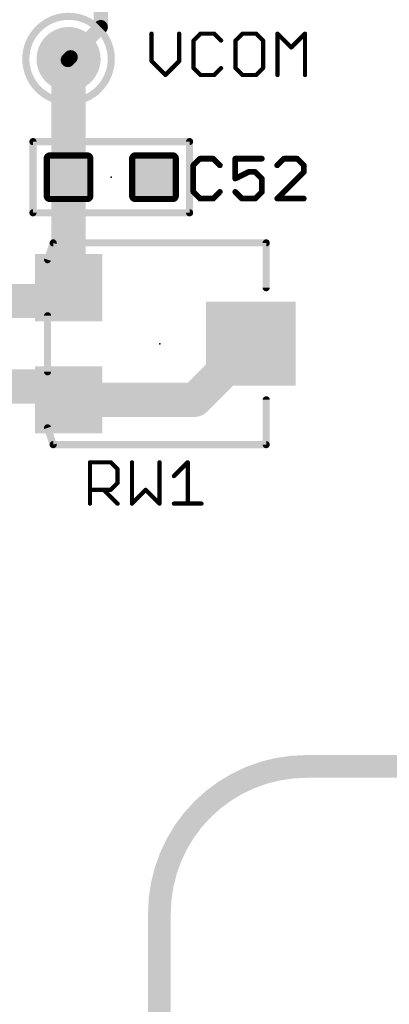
# Model space of a CAD drawing. Extents: x -10 to 150, y -20 to 180.
# Tile 21 of 70: x 74.01 to 80.6, y 25.76 to 43.32. Entities that reach past the tile are written whole.
import ezdxf

# ---------------------------------------------------------------- set-up
doc = ezdxf.new("R2010")
doc.units = 0
for name, color, linetype in [('1', 12, 'CONTINUOUS'), ('21', 253, 'CONTINUOUS'), ('23', 53, 'CONTINUOUS'), ('25', 253, 'CONTINUOUS')]:
    doc.layers.add(name, color=color, linetype=linetype)

# ---------------------------------------------------------------- blocks, each defined once
blk = doc.blocks.new('RECT142240X142240R25')
at = {"const_width": 0.1111}
blk.add_lwpolyline([(0.3889, -0.3334), (0.3889, 0.3334, 0.4142), (0.3334, 0.3889), (-0.3334, 0.3889, 0.4142), (-0.3889, 0.3334), (-0.3889, -0.3334, 0.4142), (-0.3334, -0.3889), (0.3334, -0.3889, 0.4142)], format="xyb", close=True, dxfattribs=at)
blk.add_solid([(-0.3588, -0.3588), (0.3588, -0.3588), (-0.3588, 0.3588), (0.3588, 0.3588)])
blk = doc.blocks.new('RECT')
blk.add_solid([(-0.5, -0.5), (0.5, -0.5), (-0.5, 0.5), (0.5, 0.5)])
blk = doc.blocks.new('PIE')
at = {"const_width": 0.5}
blk.add_lwpolyline([(0, -0.25, 1), (0, 0.25, 1), (0, -0.25)], format="xyb", dxfattribs=at)

msp = doc.modelspace()

# ---------------------------------------------------------------- linework, layer by layer
at = {"layer": '1'}
for points, const_width in [([(75.4532, 44.1122), (75.4532, 43.1902)], 0.254), ([(75.4532, 43.1902), (74.916, 42.653)], 0.254), ([(74.8792, 40.513), (74.8792, 42.6212)], 0.6096), ([(74.8843, 42.6212), (74.8665, 42.6034)], 0.254), ([(74.8792, 42.6212), (74.8843, 42.6212)], 0.254), ([(74.8843, 42.6212), (74.916, 42.653)], 0.254), ([(74.8798, 40.5124), (74.8792, 40.513)], 0.6096), ([(74.8798, 38.5412), (74.8798, 40.5124)], 0.6096), ([(74.6418, 38.3032), (74.8798, 38.5412)], 0.6096), ([(73.025, 38.3032), (74.6418, 38.3032)], 0.6096), ([(77.1298, 36.5412), (78.1298, 37.5412)], 0.6096), ([(73.025, 36.7792), (74.6418, 36.7792)], 0.6096), ([(74.6418, 36.7792), (74.8798, 36.5412)], 0.6096), ([(74.8798, 36.5412), (77.1298, 36.5412)], 0.6096)]:
    msp.add_lwpolyline(points, dxfattribs=dict(at, const_width=const_width))
for points, const_width in [([(75.3897, 43.1902, 1), (75.5167, 43.1902)], 0.127), ([(75.4981, 43.1453, 1), (75.4083, 43.2351)], 0.127), ([(75.0316, 42.6212, 1), (74.7268, 42.6212)], 0.3048), ([(74.8216, 42.6483, 1), (74.9114, 42.5585)], 0.127), ([(74.8792, 42.6847, 1), (74.8792, 42.5577)], 0.127), ([(74.8394, 42.6661, 1), (74.9292, 42.5763)], 0.127), ([(74.9292, 42.5763, 1), (74.8394, 42.6661)], 0.127), ([(74.8711, 42.6979, 1), (74.9609, 42.608)], 0.127), ([(74.9609, 42.608, 1), (74.8711, 42.6979)], 0.127), ([(74.8843, 42.5577, 1), (74.8843, 42.6847)], 0.127), ([(74.987, 40.6208, 1), (74.7714, 40.4052)], 0.3048), ([(75.0322, 40.5124, 1), (74.7274, 40.5124)], 0.3048), ([(74.772, 40.4046, 1), (74.9876, 40.6202)], 0.3048), ([(74.7268, 40.513, 1), (75.0316, 40.513)], 0.3048), ([(74.9876, 38.4334, 1), (74.772, 38.649)], 0.3048), ([(74.7274, 38.5412, 1), (75.0322, 38.5412)], 0.3048), ([(74.534, 38.411, 1), (74.7496, 38.1954)], 0.3048), ([(74.6418, 38.1508, 1), (74.6418, 38.4556)], 0.3048), ([(78.2376, 37.4334, 1), (78.022, 37.649)], 0.3048), ([(74.7496, 36.887, 1), (74.534, 36.6714)], 0.3048), ([(74.6418, 36.6268, 1), (74.6418, 36.9316)], 0.3048), ([(74.8798, 36.6936, 1), (74.8798, 36.3888)], 0.3048), ([(74.772, 36.4334, 1), (74.9876, 36.649)], 0.3048), ([(77.022, 36.649, 1), (77.2376, 36.4334)], 0.3048), ([(77.1298, 36.3888, 1), (77.1298, 36.6936)], 0.3048)]:
    msp.add_lwpolyline(points, format="xyb", dxfattribs=dict(at, const_width=const_width))
at = {"layer": '21'}
for points, const_width in [([(74.8792, 41.8592, 1), (74.8792, 43.3832, 1), (74.8792, 41.8592)], 0.127), ([(74.2442, 41.1798, 1), (74.2442, 41.1163)], 0.0635), ([(74.276, 41.148, 1), (74.2125, 41.148)], 0.0635), ([(77.07, 41.148, 1), (77.0065, 41.148)], 0.0635), ([(77.0382, 41.1163, 1), (77.0382, 41.1798)], 0.0635), ([(74.2442, 39.9098, 1), (74.2442, 39.8462)], 0.0635), ([(74.2125, 39.878, 1), (74.276, 39.878)], 0.0635), ([(77.0065, 39.878, 1), (77.07, 39.878)], 0.0635), ([(77.0382, 39.8462, 1), (77.0382, 39.9098)], 0.0635), ([(74.6048, 39.373, 1), (74.6048, 39.3094)], 0.0635), ([(74.6349, 39.3312, 1), (74.5747, 39.3512)], 0.0635), ([(78.4366, 39.3412, 1), (78.3731, 39.3412)], 0.0635), ([(78.4048, 39.3094, 1), (78.4048, 39.373)], 0.0635), ([(74.4747, 39.0512, 1), (74.5349, 39.0312)], 0.0635), ([(78.3731, 38.5412, 1), (78.4366, 38.5412)], 0.0635), ([(74.5366, 38.0412, 1), (74.4731, 38.0412)], 0.0635), ([(74.4731, 37.0412, 1), (74.5366, 37.0412)], 0.0635), ([(78.4366, 36.5412, 1), (78.3731, 36.5412)], 0.0635), ([(74.5349, 36.0512, 1), (74.4747, 36.0312)], 0.0635), ([(74.6048, 35.773, 1), (74.6048, 35.7094)], 0.0635), ([(74.5747, 35.7312, 1), (74.6349, 35.7512)], 0.0635), ([(78.3731, 35.7412, 1), (78.4366, 35.7412)], 0.0635), ([(78.4048, 35.7094, 1), (78.4048, 35.773)], 0.0635), ([(79.1215, 30, 0.4142), (76.5, 27.3785)], 0.4064), ([(79.1215, 30.1016, 1), (79.1215, 29.8984)], 0.2032), ([(79.1215, 29.8984, 1), (79.1215, 30.1016)], 0.2032), ([(76.6016, 27.3785, 1), (76.3984, 27.3785)], 0.2032), ([(76.3984, 27.3785, 1), (76.6016, 27.3785)], 0.2032)]:
    msp.add_lwpolyline(points, format="xyb", dxfattribs=dict(at, const_width=const_width))
for points, const_width in [([(74.2442, 39.878), (74.2442, 41.148)], 0.127), ([(74.2442, 41.148), (77.0382, 41.148)], 0.127), ([(77.0382, 41.148), (77.0382, 39.878)], 0.127), ([(77.0382, 39.878), (74.2442, 39.878)], 0.127), ([(74.6048, 39.3412), (74.5048, 39.0412)], 0.127), ([(74.6048, 39.3412), (78.4048, 39.3412)], 0.127), ([(78.4048, 39.3412), (78.4048, 38.5412)], 0.127), ([(74.5048, 38.0412), (74.5048, 37.0412)], 0.127), ([(78.4048, 36.5412), (78.4048, 35.7412)], 0.127), ([(74.6048, 35.7412), (74.5048, 36.0412)], 0.127), ([(78.4048, 35.7412), (74.6048, 35.7412)], 0.127), ([(79.1215, 30), (100, 30)], 0.4064), ([(76.5, 18.9521), (76.5, 27.3785)], 0.4064)]:
    msp.add_lwpolyline(points, dxfattribs=dict(at, const_width=const_width))
at = {"layer": '23'}
for p in [(74.8792, 42.6212), (75.6412, 40.513), (76.5048, 37.5412)]:
    msp.add_point(p, dxfattribs=at)
at = {"layer": '25'}
for points, const_width in [([(76.36, 43.074), (76.36, 42.5825)], 0.0762), ([(76.8515, 42.5825), (76.8515, 43.074)], 0.0762), ([(77.2313, 43.074), (77.1084, 42.9511)], 0.0762), ([(77.477, 43.074), (77.2313, 43.074)], 0.0762), ([(77.5999, 42.9511), (77.477, 43.074)], 0.0762), ([(77.9797, 43.074), (77.8569, 42.9511)], 0.0762), ([(78.2255, 43.074), (77.9797, 43.074)], 0.0762), ([(78.3483, 42.9511), (78.2255, 43.074)], 0.0762), ([(78.6053, 42.3367), (78.6053, 43.074)], 0.0762), ([(78.6053, 43.074), (78.851, 42.8282)], 0.0762), ([(78.851, 42.8282), (79.0968, 43.074)], 0.0762), ([(79.0968, 43.074), (79.0968, 42.3367)], 0.0762), ([(77.1084, 42.9511), (77.1084, 42.4596)], 0.0762), ([(77.8569, 42.9511), (77.8569, 42.4596)], 0.0762), ([(78.3483, 42.4596), (78.3483, 42.9511)], 0.0762), ([(76.36, 42.5825), (76.6058, 42.3367)], 0.0762), ([(76.6058, 42.3367), (76.8515, 42.5825)], 0.0762), ([(77.1084, 42.4596), (77.2313, 42.3367)], 0.0762), ([(77.2313, 42.3367), (77.477, 42.3367)], 0.0762), ([(77.477, 42.3367), (77.5999, 42.4596)], 0.0762), ([(77.8569, 42.4596), (77.9797, 42.3367)], 0.0762), ([(77.9797, 42.3367), (78.2255, 42.3367)], 0.0762), ([(78.2255, 42.3367), (78.3483, 42.4596)], 0.0762), ([(77.223, 40.8438), (77.1044, 40.7252)], 0.1016), ([(77.1044, 40.7252), (77.1044, 40.2506)], 0.1016), ([(77.4603, 40.8438), (77.223, 40.8438)], 0.1016), ([(77.5789, 40.7252), (77.4603, 40.8438)], 0.1016), ([(78.3273, 40.8438), (77.8528, 40.8438)], 0.1016), ([(77.8528, 40.8438), (77.8528, 40.4879)], 0.1016), ([(78.7198, 40.8438), (78.6012, 40.7252)], 0.1016), ([(78.9571, 40.8438), (78.7198, 40.8438)], 0.1016), ([(79.0757, 40.7252), (78.9571, 40.8438)], 0.1016), ([(79.0757, 40.6065), (79.0757, 40.7252)], 0.1016), ([(77.8528, 40.4879), (78.09, 40.6065)], 0.1016), ([(78.09, 40.6065), (78.2087, 40.6065)], 0.1016), ([(78.2087, 40.6065), (78.3273, 40.4879)], 0.1016), ([(78.6012, 40.132), (79.0757, 40.6065)], 0.1016), ([(78.3273, 40.4879), (78.3273, 40.2506)], 0.1016), ([(77.1044, 40.2506), (77.223, 40.132)], 0.1016), ([(77.4603, 40.132), (77.5789, 40.2506)], 0.1016), ([(77.9714, 40.132), (77.8528, 40.2506)], 0.1016), ([(78.3273, 40.2506), (78.2087, 40.132)], 0.1016), ([(77.223, 40.132), (77.4603, 40.132)], 0.1016), ([(78.2087, 40.132), (77.9714, 40.132)], 0.1016), ([(79.0757, 40.132), (78.6012, 40.132)], 0.1016), ([(75.2621, 34.6889), (75.2621, 35.4261)], 0.0762), ([(75.2621, 35.4261), (75.6307, 35.4261)], 0.0762), ([(75.6307, 35.4261), (75.7536, 35.3033)], 0.0762), ([(75.7536, 35.3033), (75.7536, 35.0575)], 0.0762), ([(76.0105, 35.4261), (76.0105, 34.6889)], 0.0762), ([(76.502, 34.6889), (76.502, 35.4261)], 0.0762), ([(76.7589, 35.1804), (77.0047, 35.4261)], 0.0762), ([(77.0047, 35.4261), (77.0047, 34.6889)], 0.0762), ([(75.6307, 34.9346), (75.2621, 34.9346)], 0.0762), ([(75.5078, 34.9346), (75.7536, 34.6889)], 0.0762), ([(75.7536, 35.0575), (75.6307, 34.9346)], 0.0762), ([(76.0105, 34.6889), (76.2563, 34.9346)], 0.0762), ([(76.2563, 34.9346), (76.502, 34.6889)], 0.0762), ([(76.7589, 34.6889), (77.2504, 34.6889)], 0.0762)]:
    msp.add_lwpolyline(points, dxfattribs=dict(at, const_width=const_width))
for points, const_width in [([(76.3791, 43.074, 1), (76.341, 43.074)], 0.0381), ([(76.8706, 43.074, 1), (76.8325, 43.074)], 0.0381), ([(77.2313, 43.093, 1), (77.2313, 43.0549)], 0.0381), ([(77.2448, 43.0605, 1), (77.2178, 43.0874)], 0.0381), ([(77.4905, 43.0874, 1), (77.4636, 43.0605)], 0.0381), ([(77.477, 43.0549, 1), (77.477, 43.093)], 0.0381), ([(77.9797, 43.093, 1), (77.9797, 43.0549)], 0.0381), ([(77.9932, 43.0605, 1), (77.9662, 43.0874)], 0.0381), ([(78.2389, 43.0874, 1), (78.212, 43.0605)], 0.0381), ([(78.2255, 43.0549, 1), (78.2255, 43.093)], 0.0381), ([(78.6243, 43.074, 1), (78.5862, 43.074)], 0.0381), ([(78.6187, 43.0874, 1), (78.5918, 43.0605)], 0.0381), ([(79.1158, 43.074, 1), (79.0777, 43.074)], 0.0381), ([(79.1102, 43.0605, 1), (79.0833, 43.0874)], 0.0381), ([(77.1275, 42.9511, 1), (77.0894, 42.9511)], 0.0381), ([(77.095, 42.9645, 1), (77.1219, 42.9376)], 0.0381), ([(77.5864, 42.9376, 1), (77.6134, 42.9645)], 0.0381), ([(77.8759, 42.9511, 1), (77.8378, 42.9511)], 0.0381), ([(77.8434, 42.9645, 1), (77.8703, 42.9376)], 0.0381), ([(78.3674, 42.9511, 1), (78.3293, 42.9511)], 0.0381), ([(78.3349, 42.9376, 1), (78.3618, 42.9645)], 0.0381), ([(78.8375, 42.8417, 1), (78.8645, 42.8147)], 0.0381), ([(78.8375, 42.8147, 1), (78.8645, 42.8417)], 0.0381), ([(76.3735, 42.5959, 1), (76.3465, 42.569)], 0.0381), ([(76.341, 42.5825, 1), (76.3791, 42.5825)], 0.0381), ([(76.8325, 42.5825, 1), (76.8706, 42.5825)], 0.0381), ([(76.865, 42.569, 1), (76.838, 42.5959)], 0.0381), ([(76.5923, 42.3502, 1), (76.6192, 42.3233)], 0.0381), ([(76.5923, 42.3233, 1), (76.6192, 42.3502)], 0.0381), ([(77.1219, 42.4731, 1), (77.095, 42.4461)], 0.0381), ([(77.0894, 42.4596, 1), (77.1275, 42.4596)], 0.0381), ([(77.2313, 42.3558, 1), (77.2313, 42.3177)], 0.0381), ([(77.2178, 42.3233, 1), (77.2448, 42.3502)], 0.0381), ([(77.4636, 42.3502, 1), (77.4905, 42.3233)], 0.0381), ([(77.477, 42.3177, 1), (77.477, 42.3558)], 0.0381), ([(77.6134, 42.4461, 1), (77.5864, 42.4731)], 0.0381), ([(77.8703, 42.4731, 1), (77.8434, 42.4461)], 0.0381), ([(77.8378, 42.4596, 1), (77.8759, 42.4596)], 0.0381), ([(77.9797, 42.3558, 1), (77.9797, 42.3177)], 0.0381), ([(77.9662, 42.3233, 1), (77.9932, 42.3502)], 0.0381), ([(78.212, 42.3502, 1), (78.2389, 42.3233)], 0.0381), ([(78.2255, 42.3177, 1), (78.2255, 42.3558)], 0.0381), ([(78.3293, 42.4596, 1), (78.3674, 42.4596)], 0.0381), ([(78.3618, 42.4461, 1), (78.3349, 42.4731)], 0.0381), ([(78.5862, 42.3367, 1), (78.6243, 42.3367)], 0.0381), ([(79.0777, 42.3367, 1), (79.1158, 42.3367)], 0.0381), ([(77.1298, 40.7252, 1), (77.079, 40.7252)], 0.0508), ([(77.0864, 40.7431, 1), (77.1223, 40.7072)], 0.0508), ([(77.223, 40.8692, 1), (77.223, 40.8184)], 0.0508), ([(77.2409, 40.8258, 1), (77.205, 40.8618)], 0.0508), ([(77.4782, 40.8618, 1), (77.4423, 40.8258)], 0.0508), ([(77.4603, 40.8184, 1), (77.4603, 40.8692)], 0.0508), ([(77.5609, 40.7072, 1), (77.5969, 40.7431)], 0.0508), ([(77.8528, 40.8692, 1), (77.8528, 40.8184)], 0.0508), ([(77.8782, 40.8438, 1), (77.8274, 40.8438)], 0.0508), ([(78.3273, 40.8184, 1), (78.3273, 40.8692)], 0.0508), ([(78.5832, 40.7431, 1), (78.6191, 40.7072)], 0.0508), ([(78.7198, 40.8692, 1), (78.7198, 40.8184)], 0.0508), ([(78.7378, 40.8258, 1), (78.7019, 40.8618)], 0.0508), ([(78.975, 40.8618, 1), (78.9391, 40.8258)], 0.0508), ([(78.9571, 40.8184, 1), (78.9571, 40.8692)], 0.0508), ([(79.1011, 40.7252, 1), (79.0503, 40.7252)], 0.0508), ([(79.0578, 40.7072, 1), (79.0937, 40.7431)], 0.0508), ([(78.09, 40.6319, 1), (78.09, 40.5811)], 0.0508), ([(78.1014, 40.5838, 1), (78.0787, 40.6293)], 0.0508), ([(78.2266, 40.6245, 1), (78.1907, 40.5886)], 0.0508), ([(78.2087, 40.5811, 1), (78.2087, 40.6319)], 0.0508), ([(79.0503, 40.6065, 1), (79.1011, 40.6065)], 0.0508), ([(79.0937, 40.5886, 1), (79.0578, 40.6245)], 0.0508), ([(77.8414, 40.5106, 1), (77.8641, 40.4652)], 0.0508), ([(77.8274, 40.4879, 1), (77.8782, 40.4879)], 0.0508), ([(78.3527, 40.4879, 1), (78.3019, 40.4879)], 0.0508), ([(78.3093, 40.4699, 1), (78.3453, 40.5059)], 0.0508), ([(77.1223, 40.2686, 1), (77.0864, 40.2327)], 0.0508), ([(77.079, 40.2506, 1), (77.1298, 40.2506)], 0.0508), ([(77.5969, 40.2327, 1), (77.5609, 40.2686)], 0.0508), ([(77.8707, 40.2686, 1), (77.8348, 40.2327)], 0.0508), ([(78.3019, 40.2506, 1), (78.3527, 40.2506)], 0.0508), ([(78.3453, 40.2327, 1), (78.3093, 40.2686)], 0.0508), ([(77.223, 40.1574, 1), (77.223, 40.1066)], 0.0508), ([(77.205, 40.114, 1), (77.2409, 40.15)], 0.0508), ([(77.4423, 40.15, 1), (77.4782, 40.114)], 0.0508), ([(77.4603, 40.1066, 1), (77.4603, 40.1574)], 0.0508), ([(77.9714, 40.1574, 1), (77.9714, 40.1066)], 0.0508), ([(77.9534, 40.114, 1), (77.9894, 40.15)], 0.0508), ([(78.1907, 40.15, 1), (78.2266, 40.114)], 0.0508), ([(78.2087, 40.1066, 1), (78.2087, 40.1574)], 0.0508), ([(78.5832, 40.15, 1), (78.6191, 40.114)], 0.0508), ([(78.6012, 40.1574, 1), (78.6012, 40.1066)], 0.0508), ([(79.0757, 40.1066, 1), (79.0757, 40.1574)], 0.0508), ([(75.2621, 35.4452, 1), (75.2621, 35.4071)], 0.0381), ([(75.2811, 35.4261, 1), (75.2431, 35.4261)], 0.0381), ([(75.6442, 35.4396, 1), (75.6172, 35.4127)], 0.0381), ([(75.6307, 35.4071, 1), (75.6307, 35.4452)], 0.0381), ([(75.7726, 35.3033, 1), (75.7345, 35.3033)], 0.0381), ([(75.7401, 35.2898, 1), (75.7671, 35.3167)], 0.0381), ([(76.0296, 35.4261, 1), (75.9915, 35.4261)], 0.0381), ([(76.5211, 35.4261, 1), (76.483, 35.4261)], 0.0381), ([(77.0237, 35.4261, 1), (76.9856, 35.4261)], 0.0381), ([(77.0181, 35.4127, 1), (76.9912, 35.4396)], 0.0381), ([(76.7455, 35.1939, 1), (76.7724, 35.1669)], 0.0381), ([(75.2621, 34.9537, 1), (75.2621, 34.9156)], 0.0381), ([(75.5213, 34.9481, 1), (75.4944, 34.9212)], 0.0381), ([(75.6172, 34.9481, 1), (75.6442, 34.9212)], 0.0381), ([(75.6307, 34.9156, 1), (75.6307, 34.9537)], 0.0381), ([(75.7345, 35.0575, 1), (75.7726, 35.0575)], 0.0381), ([(75.7671, 35.044, 1), (75.7401, 35.071)], 0.0381), ([(76.2697, 34.9481, 1), (76.2428, 34.9212)], 0.0381), ([(76.2697, 34.9212, 1), (76.2428, 34.9481)], 0.0381), ([(75.2431, 34.6889, 1), (75.2811, 34.6889)], 0.0381), ([(75.7401, 34.6754, 1), (75.7671, 34.7024)], 0.0381), ([(75.997, 34.7024, 1), (76.024, 34.6754)], 0.0381), ([(75.9915, 34.6889, 1), (76.0296, 34.6889)], 0.0381), ([(76.483, 34.6889, 1), (76.5211, 34.6889)], 0.0381), ([(76.4885, 34.6754, 1), (76.5155, 34.7024)], 0.0381), ([(76.7589, 34.708, 1), (76.7589, 34.6699)], 0.0381), ([(76.9856, 34.6889, 1), (77.0237, 34.6889)], 0.0381), ([(77.2504, 34.6699, 1), (77.2504, 34.708)], 0.0381)]:
    msp.add_lwpolyline(points, format="xyb", dxfattribs=dict(at, const_width=const_width))

# ---------------------------------------------------------------- block references
at = {"layer": '1'}
for name, p, xscale, yscale in [('PIE', (74.8792, 42.6212), 1.143, 1.143), ('RECT', (74.8798, 38.5412), 1.2, 1.2), ('RECT', (78.1298, 37.5412), 1.6, 1.5), ('RECT', (74.8798, 36.5412), 1.2, 1.2)]:
    msp.add_blockref(name, p, dxfattribs=dict(at, xscale=xscale, yscale=yscale))
at = {"layer": '1', "rotation": 180}
for p in [(74.8792, 40.513), (76.4032, 40.513)]:
    msp.add_blockref('RECT142240X142240R25', p, dxfattribs=at)

doc.saveas('drawing.dxf')
